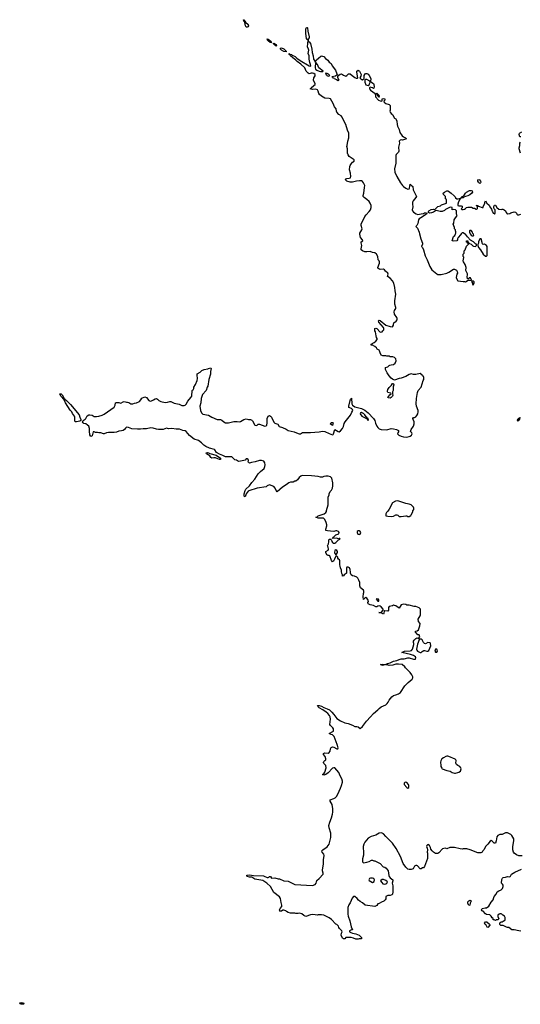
# Model space of a CAD drawing. Header units: inches. Extents: x 2386215 to 2556187, y 580866 to 760840.
# Tile 133 of 203: x 2475983 to 2485019, y 646104 to 663859. Entities that reach past the tile are written whole.
import ezdxf

# ---------------------------------------------------------------- set-up
doc = ezdxf.new("R2010")
doc.units = ezdxf.units.IN
doc.header["$MEASUREMENT"] = 0
for name, color, linetype in [('C4674', 7, 'Continuous'), ('C4675', 7, 'Continuous'), ('C4684', 7, 'Continuous'), ('C4685', 7, 'Continuous'), ('C4686', 7, 'Continuous')]:
    doc.layers.add(name, color=color, linetype=linetype)

msp = doc.modelspace()

# ---------------------------------------------------------------- linework, layer by layer
at = {"layer": 'C4674', "color": 5, "elevation": 60}
msp.add_lwpolyline([(2476010, 646104), (2475990, 646110), (2475983, 646130), (2476010, 646136), (2476050, 646130), (2476059, 646110), (2476050, 646106)], close=True, dxfattribs=at)
at = {"layer": 'C4675', "color": 5, "elevation": 60}
msp.add_lwpolyline([(2480000, 655903), (2479970, 655896), (2479935, 655895), (2479896, 655916), (2479865, 655925), (2479830, 655961), (2479810, 655975), (2479710, 655974), (2479698, 655978), (2479650, 656002), (2479590, 656022), (2479535, 656055), (2479505, 656105), (2479498, 656110), (2479410, 656133), (2479342, 656162), (2479306, 656186), (2479264, 656230), (2479210, 656272), (2479134, 656294), (2479050, 656361), (2478990, 656436), (2478970, 656446), (2478930, 656451), (2478870, 656475), (2478810, 656475), (2478730, 656490), (2478670, 656484), (2478630, 656492), (2478570, 656472), (2478490, 656470), (2478450, 656475), (2478390, 656496), (2478350, 656499), (2478270, 656483), (2478210, 656484), (2478166, 656474), (2478110, 656473), (2478010, 656484), (2477946, 656506), (2477911, 656509), (2477890, 656495), (2477873, 656467), (2477850, 656449), (2477823, 656443), (2477770, 656442), (2477730, 656421), (2477690, 656413), (2477670, 656417), (2477584, 656416), (2477550, 656409), (2477510, 656393), (2477494, 656394), (2477448, 656408), (2477410, 656409), (2477390, 656418), (2477350, 656418), (2477330, 656428), (2477310, 656428), (2477290, 656355), (2477270, 656346), (2477250, 656375), (2477247, 656387), (2477242, 656430), (2477245, 656485), (2477230, 656528), (2477208, 656550), (2477178, 656570), (2477140, 656580), (2477130, 656590), (2477119, 656610), (2477128, 656630), (2477166, 656654), (2477179, 656670), (2477203, 656717), (2477229, 656731), (2477250, 656736), (2477290, 656726), (2477330, 656706), (2477370, 656701), (2477412, 656708), (2477472, 656728), (2477510, 656746), (2477688, 656870), (2477708, 656910), (2477715, 656950), (2477730, 656959), (2477770, 656957), (2477810, 656944), (2477850, 656970), (2477870, 656973), (2477910, 656962), (2477930, 656963), (2477950, 656957), (2477990, 656931), (2478026, 656930), (2478057, 656943), (2478090, 656951), (2478144, 656976), (2478170, 657005), (2478185, 657035), (2478244, 657056), (2478270, 657045), (2478311, 656991), (2478324, 656984), (2478350, 656983), (2478397, 657003), (2478430, 657023), (2478450, 657027), (2478470, 657019), (2478494, 656994), (2478530, 656973), (2478610, 656957), (2478650, 656961), (2478690, 656974), (2478710, 656973), (2478770, 656946), (2478864, 656924), (2478910, 656905), (2478950, 656903), (2478970, 656908), (2478990, 656926), (2479017, 656983), (2479073, 657047), (2479088, 657070), (2479098, 657170), (2479102, 657178), (2479115, 657185), (2479128, 657210), (2479128, 657232), (2479157, 657283), (2479186, 657354), (2479193, 657390), (2479186, 657450), (2479189, 657471), (2479239, 657501), (2479270, 657531), (2479310, 657551), (2479377, 657563), (2479390, 657571), (2479430, 657582), (2479438, 657570), (2479426, 657514), (2479426, 657470), (2479395, 657370), (2479376, 657250), (2479366, 657230), (2479350, 657170), (2479282, 657098), (2479259, 657030), (2479252, 656948), (2479233, 656890), (2479244, 656810), (2479266, 656770), (2479290, 656748), (2479390, 656730), (2479452, 656692), (2479547, 656647), (2479607, 656647), (2479630, 656640), (2479667, 656607), (2479698, 656590), (2479750, 656588), (2479850, 656613), (2479910, 656616), (2479950, 656609), (2479970, 656612), (2480000, 656631)], dxfattribs=at)
for points in [[(2476988, 656608), (2476980, 656620), (2476976, 656690), (2476970, 656708), (2476938, 656758), (2476925, 656790), (2476897, 656817), (2476808, 656948), (2476783, 657003), (2476725, 657070), (2476710, 657112), (2476730, 657113), (2476750, 657097), (2476781, 657041), (2476793, 657030), (2476796, 657016), (2476830, 656990), (2476901, 656921), (2477056, 656736), (2477069, 656690), (2477089, 656650), (2477086, 656634), (2477070, 656619), (2477010, 656609)], [(2479590, 655926), (2479562, 655942), (2479517, 655957), (2479490, 655957), (2479448, 655950), (2479430, 655962), (2479413, 655993), (2479355, 656030), (2479346, 656050), (2479370, 656056), (2479391, 656051), (2479415, 656035), (2479530, 656005), (2479610, 655952), (2479610, 655929)]]:
    msp.add_lwpolyline(points, close=True, dxfattribs=at)
at = {"layer": 'C4684', "color": 5, "elevation": 60}
for points in [[(2485050, 648779), (2485010, 648779), (2484990, 648784), (2484950, 648799), (2484909, 648829), (2484895, 648850), (2484884, 648890), (2484884, 648950), (2484904, 649050), (2484902, 649090), (2484868, 649150), (2484850, 649168), (2484790, 649198), (2484750, 649198), (2484690, 649168), (2484650, 649166), (2484614, 649150), (2484593, 649127), (2484583, 649050), (2484570, 649008), (2484549, 649009), (2484510, 649049), (2484490, 649058), (2484472, 649048), (2484432, 648990), (2484391, 648949), (2484365, 648895), (2484342, 648870), (2484331, 648849), (2484304, 648836), (2484250, 648835), (2484112, 648892), (2484052, 648908), (2483990, 648909), (2483970, 648902), (2483935, 648905), (2483830, 648929), (2483746, 648934), (2483690, 648908), (2483670, 648918), (2483636, 648916), (2483614, 648910), (2483550, 648838), (2483530, 648826), (2483490, 648826), (2483450, 648846), (2483429, 648869), (2483404, 648904), (2483398, 648930), (2483378, 648970), (2483350, 648986), (2483330, 648966), (2483325, 648950), (2483337, 648917), (2483341, 648890), (2483338, 648850), (2483345, 648830), (2483345, 648735), (2483291, 648589), (2483270, 648568), (2483253, 648567), (2483230, 648548), (2483210, 648548), (2483160, 648600), (2483150, 648608), (2483130, 648608), (2483110, 648598), (2483082, 648550), (2483050, 648535), (2483010, 648535), (2482990, 648542), (2482950, 648575), (2482905, 648645), (2482859, 648770), (2482776, 648916), (2482710, 649009), (2482652, 649072), (2482590, 649129), (2482550, 649179), (2482514, 649194), (2482470, 649189), (2482410, 649157), (2482325, 649130), (2482270, 649099), (2482215, 649030), (2482197, 648990), (2482185, 648950), (2482182, 648910), (2482187, 648870), (2482186, 648794), (2482171, 648730), (2482173, 648673), (2482190, 648654), (2482216, 648664), (2482250, 648665), (2482290, 648678), (2482330, 648702), (2482350, 648702), (2482373, 648693), (2482390, 648692), (2482490, 648642), (2482546, 648586), (2482575, 648575), (2482598, 648558), (2482631, 648510), (2482642, 648470), (2482645, 648430), (2482652, 648410), (2482670, 648385), (2482715, 648350), (2482715, 648330), (2482703, 648290), (2482717, 648243), (2482719, 648130), (2482711, 648090), (2482700, 648080), (2482670, 648069), (2482630, 648069), (2482592, 648050), (2482590, 648006), (2482582, 647990), (2482555, 647965), (2482511, 647949), (2482470, 647922), (2482450, 647915), (2482430, 647888), (2482390, 647869), (2482218, 647890), (2482173, 647933), (2482130, 647957), (2482101, 647981), (2482074, 648014), (2482030, 648049), (2482010, 648049), (2481981, 648019), (2481945, 647935), (2481922, 647898), (2481905, 647850), (2481908, 647730), (2481914, 647694), (2481943, 647610), (2481963, 647503), (2481991, 647450), (2481970, 647448), (2481934, 647430), (2481934, 647410), (2481962, 647402), (2481990, 647386), (2482050, 647375), (2482112, 647350), (2482154, 647310), (2482154, 647290), (2482150, 647286), (2482110, 647286), (2482090, 647278), (2482050, 647278), (2482010, 647298), (2481968, 647308), (2481870, 647309), (2481850, 647286), (2481830, 647288), (2481810, 647299), (2481801, 647310), (2481788, 647350), (2481793, 647390), (2481803, 647410), (2481797, 647430), (2481755, 647470), (2481742, 647490), (2481735, 647515), (2481704, 647544), (2481690, 647549), (2481612, 647632), (2481570, 647665), (2481470, 647709), (2481430, 647715), (2481370, 647715), (2481350, 647709), (2481318, 647718), (2481270, 647722), (2481230, 647715), (2481150, 647689), (2481110, 647708), (2481074, 647734), (2481033, 647747), (2481010, 647742), (2480970, 647742), (2480950, 647748), (2480869, 647749), (2480830, 647758), (2480796, 647776), (2480786, 647790), (2480750, 647804), (2480730, 647802), (2480710, 647786), (2480690, 647778), (2480674, 647810), (2480685, 647835), (2480714, 647866), (2480715, 647890), (2480701, 647941), (2480689, 648010), (2480670, 648042), (2480570, 648122), (2480509, 648230), (2480443, 648290), (2480370, 648334), (2480230, 648363), (2480170, 648400), (2480130, 648399), (2480089, 648410), (2480081, 648430), (2480085, 648435), (2480130, 648440), (2480205, 648425), (2480381, 648421), (2480397, 648417), (2480450, 648391), (2480468, 648392), (2480482, 648398), (2480490, 648412), (2480510, 648412), (2480530, 648382), (2480590, 648385), (2480650, 648365), (2480670, 648365), (2480752, 648332), (2480830, 648325), (2480950, 648265), (2481270, 648245), (2481317, 648263), (2481334, 648290), (2481346, 648334), (2481389, 648371), (2481459, 648450), (2481461, 648470), (2481449, 648510), (2481449, 648530), (2481469, 648631), (2481469, 648710), (2481479, 648790), (2481473, 648810), (2481444, 648850), (2481435, 648870), (2481454, 648890), (2481530, 648943), (2481569, 648990), (2481601, 649110), (2481599, 649190), (2481570, 649286), (2481564, 649330), (2481579, 649390), (2481612, 649468), (2481629, 649531), (2481637, 649570), (2481637, 649630), (2481623, 649710), (2481589, 649770), (2481589, 649790), (2481650, 649813), (2481679, 649830), (2481701, 649850), (2481727, 649893), (2481771, 650000)], [(2485030, 647425), (2484989, 647429), (2484910, 647449), (2484868, 647448), (2484810, 647488), (2484790, 647488), (2484770, 647495), (2484710, 647526), (2484668, 647528), (2484650, 647546), (2484650, 647574), (2484662, 647578), (2484667, 647593), (2484690, 647594), (2484710, 647602), (2484740, 647620), (2484748, 647630), (2484748, 647668), (2484735, 647695), (2484706, 647710), (2484686, 647730), (2484670, 647738), (2484650, 647738), (2484634, 647730), (2484614, 647710), (2484614, 647690), (2484633, 647647), (2484610, 647626), (2484590, 647626), (2484570, 647618), (2484547, 647627), (2484526, 647630), (2484526, 647650), (2484510, 647666), (2484495, 647695), (2484470, 647718), (2484410, 647722), (2484390, 647735), (2484350, 647782), (2484328, 647790), (2484318, 647810), (2484328, 647830), (2484384, 647844), (2484410, 647845), (2484450, 647876), (2484490, 647945), (2484528, 647990), (2484538, 648030), (2484548, 648050), (2484584, 648090), (2484602, 648130), (2484630, 648151), (2484670, 648166), (2484697, 648190), (2484709, 648229), (2484709, 648250), (2484698, 648270), (2484678, 648290), (2484686, 648354), (2484699, 648381), (2484709, 648390), (2484750, 648396), (2484790, 648411), (2484830, 648402), (2484843, 648417), (2484858, 648450), (2484918, 648490), (2485037, 648543)]]:
    msp.add_lwpolyline(points, dxfattribs=at)
for points in [[(2482350, 648378), (2482316, 648376), (2482294, 648370), (2482282, 648350), (2482290, 648334), (2482350, 648302), (2482382, 648318), (2482388, 648350), (2482375, 648370), (2482370, 648375)], [(2482550, 648357), (2482528, 648352), (2482502, 648338), (2482498, 648330), (2482519, 648299), (2482539, 648279), (2482570, 648271), (2482590, 648278), (2482609, 648290), (2482619, 648310), (2482594, 648334)], [(2484090, 647884), (2484073, 647930), (2484074, 647950), (2484089, 647971), (2484110, 647981), (2484119, 647979), (2484131, 647971), (2484126, 647950), (2484115, 647930), (2484105, 647895)], [(2484430, 647488), (2484418, 647498), (2484405, 647530), (2484386, 647546), (2484373, 647570), (2484390, 647591), (2484412, 647590), (2484465, 647550), (2484471, 647529)]]:
    msp.add_lwpolyline(points, close=True, dxfattribs=at)
at = {"layer": 'C4685', "color": 5, "elevation": 60}
for points in [[(2480000, 656631), (2480030, 656650), (2480070, 656659), (2480110, 656648), (2480150, 656648), (2480170, 656637), (2480183, 656623), (2480219, 656559), (2480230, 656547), (2480250, 656539), (2480270, 656546), (2480290, 656563), (2480310, 656567), (2480410, 656531), (2480430, 656536), (2480444, 656550), (2480452, 656590), (2480449, 656670), (2480470, 656710), (2480490, 656720), (2480510, 656710), (2480526, 656690), (2480570, 656602), (2480590, 656585), (2480643, 656563), (2480665, 656525), (2480726, 656506), (2480795, 656475), (2480830, 656453), (2480938, 656430), (2481010, 656395), (2481030, 656390), (2481050, 656393), (2481090, 656413), (2481110, 656418), (2481230, 656415), (2481390, 656428), (2481450, 656439), (2481490, 656434), (2481570, 656395), (2481630, 656371), (2481642, 656378), (2481649, 656391), (2481669, 656471), (2481730, 656433), (2481750, 656427), (2481776, 656444), (2481812, 656490), (2481830, 656521), (2481842, 656578), (2481855, 656610), (2481956, 656730), (2481977, 656783), (2481995, 656810), (2481989, 656830), (2481970, 656849), (2481926, 656866), (2481923, 656890), (2481946, 656994), (2481950, 657002), (2481966, 657010), (2481966, 657030), (2481970, 657034), (2481979, 656930), (2481991, 656910), (2482030, 656879), (2482150, 656847), (2482210, 656816), (2482271, 656771), (2482367, 656670), (2482390, 656630), (2482404, 656584), (2482427, 656527), (2482444, 656504), (2482470, 656482), (2482510, 656470), (2482610, 656465), (2482690, 656487), (2482730, 656483), (2482785, 656470), (2482821, 656450), (2482821, 656430), (2482805, 656410), (2482801, 656390), (2482826, 656370), (2482867, 656350), (2482910, 656338), (2482970, 656333), (2483010, 656341), (2483029, 656350), (2483053, 656370), (2483065, 656390), (2483059, 656410), (2483034, 656434), (2483046, 656470), (2483091, 656529), (2483105, 656570), (2483104, 656610), (2483083, 656650), (2483077, 656670), (2483090, 656686), (2483110, 656687), (2483130, 656699), (2483150, 656719), (2483167, 656750), (2483175, 656790), (2483173, 656810), (2483145, 656890), (2483141, 656930), (2483142, 657030), (2483163, 657137), (2483177, 657170), (2483229, 657231), (2483265, 657350), (2483277, 657370), (2483278, 657410), (2483270, 657426), (2483256, 657436), (2483248, 657450), (2483210, 657482), (2483130, 657459), (2483090, 657462), (2483050, 657474), (2483010, 657462), (2482950, 657424), (2482870, 657394), (2482830, 657389), (2482750, 657362), (2482710, 657379), (2482690, 657393), (2482650, 657437), (2482613, 657490), (2482588, 657550), (2482586, 657590), (2482630, 657602), (2482650, 657622), (2482666, 657630), (2482690, 657638), (2482730, 657642), (2482757, 657663), (2482775, 657710), (2482770, 657746), (2482748, 657768), (2482720, 657780), (2482670, 657782), (2482650, 657789), (2482611, 657789), (2482590, 657795), (2482536, 657796), (2482510, 657808), (2482489, 657850), (2482478, 657890), (2482470, 657898), (2482436, 657916), (2482420, 657940), (2482390, 657968), (2482350, 657989), (2482326, 657990), (2482328, 658010), (2482382, 658038), (2482410, 658061), (2482435, 658090), (2482434, 658110), (2482422, 658130), (2482416, 658156), (2482406, 658230), (2482392, 658250), (2482390, 658290), (2482410, 658298), (2482430, 658290), (2482490, 658225), (2482526, 658230), (2482538, 658250), (2482555, 658265), (2482557, 658290), (2482549, 658310), (2482466, 658406), (2482459, 658430), (2482463, 658437), (2482470, 658441), (2482490, 658433), (2482590, 658353), (2482670, 658327), (2482710, 658322), (2482728, 658350), (2482728, 658370), (2482738, 658390), (2482777, 658423), (2482793, 658447), (2482795, 658470), (2482789, 658490), (2482750, 658550), (2482740, 658590), (2482746, 658614), (2482769, 658650), (2482769, 658670), (2482752, 658732), (2482752, 658790), (2482772, 658910), (2482760, 658970), (2482756, 659030), (2482738, 659110), (2482714, 659150), (2482670, 659198), (2482622, 659230), (2482635, 659270), (2482629, 659290), (2482587, 659327), (2482570, 659349), (2482550, 659359), (2482490, 659357), (2482466, 659366), (2482450, 659378), (2482446, 659390), (2482476, 659470), (2482476, 659490), (2482470, 659510), (2482453, 659530), (2482445, 659590), (2482421, 659630), (2482390, 659653), (2482350, 659664), (2482310, 659681), (2482250, 659673), (2482210, 659676), (2482169, 659689), (2482149, 659710), (2482146, 659730), (2482157, 659790), (2482145, 659835), (2482149, 659851), (2482174, 659870), (2482169, 659890), (2482132, 659932), (2482121, 659990), (2482121, 660000)], [(2483202, 660000), (2483221, 659910), (2483251, 659830), (2483251, 659809), (2483234, 659770), (2483252, 659752), (2483272, 659710), (2483304, 659604), (2483339, 659530), (2483384, 659410), (2483422, 659350), (2483510, 659274), (2483530, 659266), (2483590, 659264), (2483690, 659288), (2483730, 659307), (2483810, 659358), (2483830, 659362), (2483864, 659344), (2483880, 659320), (2483882, 659290), (2483872, 659270), (2483861, 659210), (2483866, 659190), (2483890, 659151), (2483990, 659136), (2484010, 659138), (2484030, 659132), (2484080, 659160), (2484110, 659162), (2484130, 659154), (2484138, 659162), (2484122, 659202), (2484110, 659206), (2484098, 659202), (2484090, 659186), (2484068, 659188), (2484058, 659230), (2484066, 659250), (2484066, 659274), (2484062, 659290), (2484034, 659334), (2484039, 659390), (2484036, 659410), (2484024, 659444), (2483995, 659490), (2483989, 659510), (2483998, 659570), (2483998, 659578), (2483989, 659590), (2483989, 659631), (2484006, 659650), (2484008, 659690), (2484022, 659710), (2484050, 659774), (2484086, 659810), (2484082, 659822), (2484068, 659828), (2484066, 659846), (2484048, 659850), (2484046, 659870), (2484071, 659871), (2484078, 659838), (2484090, 659834), (2484102, 659822), (2484130, 659812), (2484162, 659782), (2484176, 659776), (2484208, 659772), (2484226, 659790), (2484226, 659810), (2484210, 659815), (2484176, 659856), (2484121, 659881), (2484064, 659944), (2484030, 659989), (2484012, 660000)], [(2483953, 660000), (2483950, 659998), (2483940, 659980), (2483896, 659930), (2483887, 659910), (2483885, 659890), (2483871, 659869), (2483810, 659864), (2483789, 659870), (2483813, 659947), (2483835, 659970), (2483850, 660000)], [(2484113, 660000), (2484130, 659972), (2484150, 659962), (2484170, 659962), (2484178, 659970), (2484175, 659990), (2484167, 660000)], [(2481771, 650000), (2481792, 650048), (2481809, 650110), (2481809, 650130), (2481799, 650170), (2481766, 650226), (2481743, 650283), (2481669, 650369), (2481650, 650369), (2481630, 650361), (2481550, 650279), (2481510, 650246), (2481470, 650238), (2481446, 650250), (2481470, 650262), (2481492, 650288), (2481517, 650370), (2481509, 650409), (2481470, 650448), (2481465, 650465), (2481470, 650482), (2481490, 650502), (2481506, 650510), (2481508, 650530), (2481494, 650570), (2481469, 650610), (2481468, 650630), (2481490, 650639), (2481550, 650636), (2481570, 650645), (2481589, 650670), (2481594, 650710), (2481606, 650734), (2481618, 650742), (2481630, 650746), (2481650, 650743), (2481710, 650711), (2481728, 650712), (2481733, 650730), (2481716, 650790), (2481656, 650936), (2481630, 650961), (2481602, 650970), (2481568, 650990), (2481636, 651024), (2481644, 651030), (2481649, 651050), (2481645, 651070), (2481633, 651090), (2481594, 651130), (2481581, 651150), (2481592, 651248), (2481585, 651290), (2481575, 651310), (2481542, 651350), (2481514, 651374), (2481456, 651416), (2481390, 651450), (2481368, 651470), (2481359, 651490), (2481366, 651494), (2481388, 651492), (2481430, 651479), (2481470, 651456), (2481534, 651434), (2481573, 651413), (2481615, 651375), (2481650, 651328), (2481710, 651261), (2481774, 651214), (2481850, 651179), (2481910, 651167), (2481990, 651135), (2482030, 651111), (2482070, 651111), (2482090, 651105), (2482130, 651078), (2482170, 651111), (2482244, 651210), (2482312, 651288), (2482370, 651346), (2482447, 651413), (2482470, 651441), (2482510, 651471), (2482590, 651507), (2482618, 651530), (2482634, 651550), (2482652, 651588), (2482698, 651650), (2482728, 651670), (2482770, 651687), (2482820, 651700), (2482855, 651725), (2482934, 651850), (2482995, 651910), (2483068, 651970), (2483078, 651990), (2483078, 652010), (2483063, 652043), (2483029, 652090), (2482949, 652170), (2482935, 652190), (2482888, 652230), (2482818, 652238), (2482770, 652237), (2482719, 652221), (2482653, 652213), (2482590, 652229), (2482530, 652214), (2482498, 652230), (2482530, 652239), (2482590, 652231), (2482622, 652250), (2482670, 652261), (2482730, 652290), (2482790, 652305), (2482835, 652325), (2482870, 652333), (2482924, 652336), (2482990, 652351), (2483010, 652351), (2483090, 652327), (2483129, 652331), (2483135, 652350), (2483124, 652370), (2483090, 652392), (2483038, 652410), (2482878, 652450), (2482926, 652470), (2483030, 652478), (2483053, 652487), (2483072, 652510), (2483096, 652590), (2483099, 652610), (2483093, 652630), (2483093, 652650), (2483101, 652670), (2483130, 652701), (2483150, 652712), (2483178, 652702), (2483208, 652730), (2483190, 652766), (2483170, 652768), (2483140, 652800), (2483126, 652810), (2483128, 652830), (2483159, 652841), (2483182, 652858), (2483205, 652930), (2483209, 652970), (2483178, 653010), (2483177, 653050), (2483190, 653081), (2483212, 653108), (2483218, 653130), (2483215, 653230), (2483194, 653254), (2483135, 653275), (2483104, 653276), (2483010, 653299), (2482970, 653304), (2482950, 653313), (2482910, 653317), (2482870, 653308), (2482830, 653249), (2482770, 653289), (2482750, 653297), (2482730, 653299), (2482710, 653289), (2482650, 653275), (2482640, 653260), (2482638, 653210), (2482630, 653194), (2482570, 653202), (2482561, 653199), (2482558, 653150), (2482550, 653142), (2482526, 653150), (2482510, 653166), (2482466, 653170), (2482510, 653172), (2482546, 653210), (2482542, 653230), (2482509, 653270), (2482490, 653284), (2482470, 653289), (2482450, 653284), (2482430, 653269), (2482410, 653269), (2482370, 653293), (2482306, 653310), (2482270, 653328), (2482266, 653350), (2482278, 653370), (2482275, 653390), (2482250, 653428), (2482230, 653438), (2482214, 653430), (2482190, 653406), (2482184, 653450), (2482190, 653510), (2482197, 653530), (2482196, 653556), (2482189, 653570), (2482134, 653614), (2482124, 653650), (2482124, 653710), (2482102, 653750), (2482088, 653790), (2482070, 653808), (2482027, 653827), (2481990, 653828), (2481968, 653850), (2481956, 653876), (2481955, 653910), (2481947, 653933), (2481947, 653947), (2481935, 653975), (2481910, 653986), (2481890, 653986), (2481882, 653970), (2481880, 653880), (2481874, 653870), (2481842, 653850), (2481830, 653828), (2481810, 653826), (2481809, 653850), (2481799, 653870), (2481789, 653909), (2481793, 653930), (2481773, 653973), (2481765, 654005), (2481761, 654030), (2481764, 654104), (2481757, 654117), (2481738, 654130), (2481728, 654148), (2481726, 654170), (2481710, 654186), (2481690, 654186), (2481665, 654130), (2481644, 654096), (2481630, 654086), (2481610, 654108), (2481578, 654190), (2481570, 654198), (2481550, 654198), (2481529, 654209), (2481509, 654249), (2481509, 654270), (2481550, 654292), (2481559, 654310), (2481550, 654346), (2481538, 654370), (2481559, 654410), (2481565, 654445), (2481564, 654476), (2481570, 654494), (2481593, 654493), (2481612, 654472), (2481618, 654450), (2481631, 654430), (2481642, 654422), (2481670, 654421), (2481691, 654429), (2481738, 654482), (2481766, 654490), (2481762, 654502), (2481750, 654506), (2481730, 654498), (2481708, 654508), (2481630, 654506), (2481626, 654510), (2481638, 654522), (2481638, 654530), (2481659, 654541), (2481689, 654571), (2481742, 654590), (2481749, 654610), (2481738, 654630), (2481710, 654642), (2481690, 654642), (2481650, 654629), (2481590, 654639), (2481540, 654640), (2481506, 654650), (2481508, 654670), (2481528, 654730), (2481528, 654750), (2481515, 654795), (2481489, 654849), (2481469, 654869), (2481369, 654869), (2481340, 654880), (2481328, 654890), (2481350, 654896), (2481370, 654910), (2481479, 654950), (2481509, 654970), (2481519, 654990), (2481519, 655010), (2481549, 655111), (2481548, 655250), (2481567, 655293), (2481568, 655310), (2481588, 655352), (2481610, 655374), (2481618, 655390), (2481627, 655413), (2481635, 655455), (2481634, 655510), (2481614, 655590), (2481590, 655614), (2481550, 655629), (2481510, 655629), (2481470, 655619), (2481450, 655609), (2481411, 655609), (2481370, 655619), (2481250, 655636), (2481090, 655639), (2481070, 655634), (2481055, 655625), (2481030, 655602), (2480999, 655561), (2480970, 655539), (2480950, 655537), (2480919, 655521), (2480870, 655519), (2480841, 655510), (2480790, 655469), (2480726, 655430), (2480630, 655344), (2480610, 655368), (2480593, 655410), (2480570, 655439), (2480490, 655473), (2480450, 655454), (2480430, 655434), (2480270, 655413), (2480117, 655363), (2480105, 655355), (2480072, 655308), (2480050, 655255), (2480040, 655260), (2480035, 655270), (2480033, 655310), (2480050, 655371), (2480067, 655393), (2480130, 655456), (2480170, 655511), (2480229, 655571), (2480289, 655671), (2480329, 655710), (2480395, 655765), (2480410, 655805), (2480414, 655834), (2480409, 655870), (2480390, 655896), (2480350, 655909), (2480314, 655910), (2480235, 655885), (2480165, 655875), (2480130, 655864), (2480114, 655874), (2480109, 655889), (2480115, 655910), (2480109, 655930), (2480090, 655941), (2480070, 655938), (2480050, 655919), (2480031, 655909), (2480000, 655903)]]:
    msp.add_lwpolyline(points, dxfattribs=at)
for points in [[(2484310, 659906), (2484290, 659906), (2484265, 659855), (2484262, 659830), (2484252, 659808), (2484251, 659790), (2484265, 659750), (2484298, 659710), (2484350, 659631), (2484390, 659598), (2484410, 659598), (2484419, 659610), (2484423, 659630), (2484418, 659690), (2484422, 659770), (2484409, 659789), (2484390, 659802), (2484370, 659809), (2484348, 659808), (2484338, 659818)], [(2484170, 659146), (2484150, 659146), (2484142, 659138), (2484144, 659124), (2484154, 659110), (2484154, 659090), (2484170, 659074), (2484186, 659110), (2484186, 659130)], [(2482670, 657035), (2482638, 657038), (2482628, 657048), (2482663, 657097), (2482686, 657110), (2482682, 657122), (2482650, 657128), (2482630, 657138), (2482622, 657150), (2482623, 657163), (2482629, 657190), (2482650, 657225), (2482693, 657267), (2482710, 657296), (2482717, 657297), (2482730, 657294), (2482735, 657275), (2482722, 657238), (2482721, 657170), (2482711, 657150), (2482712, 657112), (2482718, 657090), (2482710, 657068), (2482690, 657049)], [(2482150, 656773), (2482132, 656768), (2482131, 656750), (2482158, 656710), (2482245, 656665), (2482270, 656634), (2482276, 656644), (2482270, 656666), (2482255, 656675), (2482248, 656690), (2482238, 656698), (2482214, 656734), (2482190, 656756), (2482170, 656765)], [(2481630, 656544), (2481589, 656570), (2481610, 656597), (2481630, 656596), (2481641, 656590)], [(2485010, 656686), (2485004, 656676), (2484985, 656670), (2484966, 656650), (2484962, 656630), (2484970, 656627), (2484990, 656632), (2485014, 656670)], [(2482810, 655182), (2482764, 655176), (2482710, 655146), (2482652, 655030), (2482630, 654998), (2482602, 654970), (2482592, 654950), (2482594, 654914), (2482606, 654914), (2482630, 654905), (2482690, 654901), (2482730, 654905), (2482769, 654931), (2482790, 654931), (2482810, 654922), (2482830, 654902), (2482870, 654898), (2482950, 654912), (2482970, 654912), (2482990, 654902), (2483010, 654902), (2483040, 654920), (2483048, 654930), (2483076, 654984), (2483080, 655000), (2483096, 655024), (2483098, 655050), (2483089, 655070), (2483049, 655109), (2483010, 655124), (2482950, 655135)], [(2482110, 654641), (2482090, 654641), (2482076, 654630), (2482071, 654610), (2482085, 654585), (2482110, 654576), (2482130, 654582), (2482139, 654610), (2482129, 654630)], [(2481690, 654302), (2481671, 654289), (2481664, 654250), (2481670, 654232), (2481690, 654212), (2481700, 654220), (2481721, 654250), (2481719, 654270), (2481710, 654288)], [(2482430, 653415), (2482414, 653410), (2482450, 653372), (2482466, 653374), (2482468, 653390), (2482458, 653410)], [(2483230, 652688), (2483194, 652686), (2483194, 652674), (2483163, 652597), (2483145, 652510), (2483148, 652490), (2483161, 652470), (2483209, 652451), (2483229, 652451), (2483250, 652465), (2483276, 652484), (2483290, 652485), (2483330, 652471), (2483350, 652471), (2483370, 652486), (2483401, 652570), (2483399, 652610), (2483390, 652624), (2483352, 652628), (2483310, 652606), (2483290, 652608), (2483270, 652626), (2483250, 652675)], [(2483490, 652508), (2483478, 652470), (2483490, 652452), (2483510, 652452), (2483522, 652470), (2483515, 652495), (2483510, 652506)], [(2483710, 650577), (2483690, 650577), (2483672, 650570), (2483632, 650550), (2483605, 650530), (2483583, 650497), (2483576, 650470), (2483585, 650410), (2483582, 650390), (2483600, 650360), (2483611, 650351), (2483690, 650321), (2483750, 650307), (2483790, 650287), (2483830, 650275), (2483850, 650274), (2483890, 650284), (2483910, 650291), (2483939, 650310), (2483949, 650350), (2483948, 650368), (2483929, 650390), (2483890, 650409), (2483865, 650430), (2483857, 650450), (2483859, 650499), (2483856, 650510), (2483843, 650523), (2483730, 650574)], [(2482950, 650109), (2482937, 650103), (2482922, 650090), (2482925, 650070), (2482970, 650012), (2482990, 650001), (2483008, 650012), (2483009, 650050), (2482999, 650070), (2482970, 650102)]]:
    msp.add_lwpolyline(points, close=True, dxfattribs=at)
at = {"layer": 'C4686', "color": 5, "elevation": 60}
for points in [[(2480090, 663722), (2480070, 663727), (2480058, 663750), (2480046, 663806), (2480040, 663820), (2480028, 663832), (2480024, 663856), (2480030, 663859), (2480040, 663840), (2480050, 663835), (2480057, 663817), (2480105, 663770), (2480111, 663749), (2480100, 663730)], [(2480530, 663448), (2480503, 663450), (2480472, 663470), (2480456, 663490), (2480457, 663497), (2480447, 663513), (2480470, 663510), (2480514, 663470), (2480517, 663457), (2480535, 663450)], [(2480582, 663422), (2480590, 663424), (2480611, 663411), (2480620, 663390), (2480610, 663384), (2480576, 663410), (2480578, 663418), (2480555, 663430), (2480570, 663433), (2480579, 663430)], [(2480790, 663282), (2480750, 663287), (2480709, 663309), (2480693, 663330), (2480693, 663347), (2480710, 663350), (2480753, 663333), (2480793, 663290)], [(2481330, 663088), (2481323, 663077), (2481313, 663010), (2481314, 662990), (2481323, 662970), (2481349, 662950), (2481390, 662928), (2481410, 662923), (2481450, 662922), (2481456, 662924), (2481458, 662930), (2481385, 662990), (2481358, 663050)], [(2481505, 662895), (2481502, 662890), (2481508, 662888), (2481509, 662870), (2481522, 662862), (2481527, 662850), (2481550, 662843), (2481570, 662846), (2481578, 662850), (2481554, 662874), (2481530, 662889)], [(2482250, 662780), (2482222, 662778), (2482211, 662770), (2482214, 662730), (2482230, 662683), (2482270, 662671), (2482290, 662685), (2482306, 662730), (2482302, 662750)], [(2482470, 662465), (2482462, 662470), (2482459, 662479), (2482450, 662482), (2482440, 662500), (2482429, 662510), (2482422, 662530), (2482426, 662534), (2482430, 662536), (2482441, 662521), (2482450, 662519), (2482457, 662503), (2482455, 662495), (2482470, 662490), (2482473, 662473), (2482478, 662470)], [(2484290, 660908), (2484270, 660919), (2484261, 660930), (2484249, 660950), (2484250, 660972), (2484270, 660976), (2484282, 660970), (2484298, 660950), (2484305, 660930), (2484302, 660918)], [(2483964, 660644), (2483946, 660646), (2483967, 660673), (2483999, 660681), (2484030, 660730), (2484050, 660750), (2484103, 660777), (2484130, 660778), (2484152, 660772), (2484158, 660750), (2484144, 660730), (2484110, 660702), (2484070, 660680), (2484027, 660673), (2484000, 660660), (2483990, 660649)]]:
    msp.add_lwpolyline(points, close=True, dxfattribs=at)
for points in [[(2482121, 660000), (2482122, 660010), (2482160, 660070), (2482164, 660090), (2482149, 660150), (2482149, 660170), (2482214, 660310), (2482237, 660343), (2482290, 660398), (2482313, 660430), (2482326, 660474), (2482326, 660510), (2482310, 660549), (2482290, 660583), (2482250, 660616), (2482198, 660650), (2482182, 660670), (2482182, 660690), (2482193, 660730), (2482208, 660832), (2482210, 660870), (2482190, 660916), (2482170, 660941), (2482150, 660952), (2482114, 660954), (2482062, 660950), (2481990, 660931), (2481950, 660931), (2481886, 660946), (2481861, 660970), (2481870, 660990), (2481890, 660998), (2481930, 661001), (2481952, 661010), (2481961, 661030), (2481954, 661090), (2481935, 661150), (2481940, 661210), (2481946, 661230), (2481970, 661264), (2481990, 661288), (2482022, 661310), (2482019, 661330), (2481930, 661394), (2481910, 661421), (2481898, 661450), (2481899, 661530), (2481890, 661570), (2481891, 661589), (2481906, 661670), (2481923, 661730), (2481926, 661770), (2481923, 661810), (2481897, 661870), (2481872, 661972), (2481847, 662010), (2481802, 662102), (2481783, 662123), (2481745, 662150), (2481710, 662194), (2481701, 662210), (2481692, 662252), (2481663, 662290), (2481642, 662350), (2481593, 662430), (2481570, 662438), (2481490, 662447), (2481430, 662478), (2481396, 662510), (2481385, 662530), (2481373, 662573), (2481357, 662597), (2481330, 662604), (2481270, 662603), (2481226, 662610), (2481239, 662621), (2481241, 662630), (2481290, 662675), (2481313, 662690), (2481313, 662710), (2481289, 662750), (2481283, 662770), (2481292, 662808), (2481316, 662844), (2481313, 662870), (2481291, 662891), (2481270, 662896), (2481243, 662897), (2481210, 662885), (2481190, 662893), (2481153, 662930), (2481144, 662964), (2481129, 662990), (2481059, 663059), (2480990, 663103), (2480958, 663138), (2480910, 663170), (2480870, 663210), (2480864, 663224), (2480849, 663231), (2480849, 663249), (2480846, 663250), (2480849, 663251), (2480854, 663246), (2480854, 663234), (2480861, 663239), (2480890, 663232), (2480901, 663221), (2480954, 663194), (2480986, 663166), (2481046, 663126), (2481210, 663026), (2481230, 663019), (2481235, 663025), (2481233, 663053), (2481219, 663090), (2481209, 663150), (2481209, 663210), (2481189, 663250), (2481201, 663310), (2481198, 663330), (2481179, 663370), (2481189, 663489), (2481182, 663502), (2481170, 663502), (2481162, 663522), (2481149, 663609), (2481150, 663694), (2481162, 663718), (2481170, 663721), (2481176, 663710), (2481181, 663650), (2481208, 663552), (2481206, 663530), (2481190, 663510), (2481191, 663471), (2481210, 663462), (2481230, 663430), (2481255, 663330), (2481259, 663270), (2481281, 663210), (2481288, 663150), (2481304, 663124), (2481310, 663102), (2481318, 663102), (2481328, 663112), (2481342, 663138), (2481377, 663163), (2481417, 663203), (2481430, 663207), (2481450, 663204), (2481474, 663194), (2481500, 663160), (2481543, 663130), (2481570, 663095), (2481606, 663070), (2481625, 663025), (2481685, 662950), (2481704, 662884), (2481713, 662867), (2481680, 662840), (2481614, 662830), (2481626, 662826), (2481632, 662810), (2481662, 662802), (2481672, 662790), (2481703, 662783), (2481730, 662763), (2481748, 662770), (2481728, 662808), (2481727, 662833), (2481742, 662858), (2481765, 662875), (2481790, 662881), (2481830, 662858), (2481870, 662842), (2481890, 662852), (2481918, 662882), (2481930, 662885), (2481950, 662881), (2481983, 662850), (2482030, 662815), (2482055, 662805), (2482078, 662802), (2482087, 662813), (2482068, 662910), (2482068, 662930), (2482090, 662949), (2482110, 662939), (2482118, 662930), (2482144, 662870), (2482141, 662839), (2482122, 662810), (2482142, 662790), (2482160, 662780), (2482170, 662776), (2482199, 662801), (2482202, 662850), (2482219, 662881), (2482230, 662889), (2482250, 662889), (2482270, 662878), (2482292, 662852), (2482315, 662810), (2482321, 662790), (2482314, 662750), (2482320, 662740), (2482367, 662710), (2482375, 662690), (2482379, 662650), (2482375, 662625), (2482370, 662621), (2482353, 662633), (2482310, 662642), (2482298, 662630), (2482296, 662610), (2482315, 662590), (2482398, 662530), (2482404, 662470), (2482461, 662410), (2482490, 662393), (2482510, 662391), (2482523, 662397), (2482527, 662433), (2482550, 662438), (2482572, 662432), (2482575, 662430), (2482573, 662410), (2482556, 662390), (2482563, 662370), (2482590, 662350), (2482654, 662330), (2482670, 662314), (2482671, 662230), (2482666, 662210), (2482671, 662190), (2482685, 662170), (2482710, 662151), (2482719, 662139), (2482745, 662085), (2482770, 662072), (2482778, 662058), (2482787, 662030), (2482793, 661970), (2482802, 661942), (2482830, 661882), (2482846, 661826), (2482885, 661765), (2482910, 661746), (2482945, 661730), (2482962, 661710), (2482890, 661689), (2482866, 661694), (2482850, 661688), (2482832, 661670), (2482838, 661630), (2482821, 661559), (2482824, 661490), (2482818, 661470), (2482779, 661430), (2482770, 661410), (2482773, 661270), (2482748, 661170), (2482751, 661111), (2482791, 661030), (2482858, 660918), (2482890, 660871), (2482910, 660851), (2482950, 660822), (2482990, 660802), (2483010, 660812), (2483017, 660823), (2483030, 660891), (2483040, 660880), (2483050, 660876), (2483081, 660850), (2483085, 660790), (2483146, 660670), (2483135, 660650), (2483086, 660594), (2483074, 660566), (2483070, 660530), (2483077, 660483), (2483067, 660430), (2483071, 660410), (2483090, 660391), (2483140, 660360), (2483170, 660348), (2483230, 660360), (2483270, 660363), (2483290, 660374), (2483315, 660375), (2483334, 660370), (2483325, 660350), (2483310, 660339), (2483275, 660325), (2483254, 660306), (2483191, 660270), (2483178, 660250), (2483170, 660186), (2483150, 660146), (2483134, 660130), (2483160, 660100), (2483196, 660030), (2483202, 660000)], [(2485030, 661745), (2485010, 661749), (2484999, 661790), (2485002, 661810), (2485045, 661835)], [(2485024, 661450), (2484999, 661530), (2484995, 661550), (2485009, 661590), (2485010, 661631), (2485024, 661650)], [(2483850, 660000), (2483855, 660010), (2483855, 660035), (2483846, 660050), (2483846, 660070), (2483828, 660088), (2483828, 660110), (2483809, 660170), (2483818, 660190), (2483824, 660250), (2483878, 660330), (2483868, 660350), (2483864, 660410), (2483850, 660429), (2483810, 660438), (2483786, 660430), (2483786, 660470), (2483750, 660479), (2483670, 660435), (2483650, 660417), (2483610, 660401), (2483570, 660403), (2483501, 660419), (2483485, 660415), (2483454, 660386), (2483414, 660374), (2483386, 660370), (2483362, 660382), (2483358, 660390), (2483369, 660411), (2483410, 660438), (2483450, 660444), (2483470, 660436), (2483480, 660440), (2483498, 660462), (2483532, 660488), (2483577, 660503), (2483598, 660522), (2483686, 660550), (2483686, 660610), (2483682, 660622), (2483666, 660630), (2483666, 660670), (2483630, 660706), (2483629, 660730), (2483648, 660750), (2483695, 660775), (2483710, 660776), (2483722, 660770), (2483770, 660730), (2483824, 660684), (2483843, 660663), (2483850, 660645), (2483870, 660627), (2483894, 660626), (2483938, 660638), (2483942, 660630), (2483925, 660615), (2483903, 660577), (2483891, 660530), (2483891, 660511), (2483910, 660501), (2483950, 660502), (2483970, 660494), (2483972, 660468), (2483954, 660450), (2483970, 660434), (2483990, 660434), (2484010, 660442), (2484030, 660452), (2484050, 660472), (2484070, 660478), (2484136, 660476), (2484170, 660462), (2484190, 660462), (2484224, 660444), (2484230, 660434), (2484247, 660453), (2484248, 660470), (2484242, 660502), (2484230, 660506), (2484230, 660514), (2484252, 660510), (2484254, 660494), (2484266, 660494), (2484330, 660472), (2484346, 660474), (2484346, 660486), (2484378, 660550), (2484378, 660570), (2484390, 660591), (2484416, 660550), (2484454, 660514), (2484467, 660487), (2484500, 660440), (2484510, 660405), (2484518, 660398), (2484530, 660372), (2484545, 660365), (2484550, 660354), (2484566, 660370), (2484566, 660430), (2484546, 660450), (2484538, 660470), (2484538, 660490), (2484550, 660512), (2484570, 660512), (2484592, 660470), (2484630, 660445), (2484670, 660438), (2484690, 660445), (2484704, 660444), (2484730, 660432), (2484752, 660410), (2484764, 660384), (2484781, 660361), (2484790, 660358), (2484830, 660366), (2484850, 660378), (2484910, 660396), (2484931, 660391), (2484952, 660370), (2484954, 660350), (2484970, 660342), (2484990, 660342), (2485030, 660351)], [(2484012, 660000), (2483990, 660014), (2483970, 660014), (2483953, 660000)], [(2484167, 660000), (2484164, 660004), (2484154, 660030), (2484130, 660055), (2484110, 660058), (2484102, 660050), (2484101, 660030), (2484108, 660008), (2484113, 660000)]]:
    msp.add_lwpolyline(points, dxfattribs=at)

doc.saveas('drawing.dxf')
